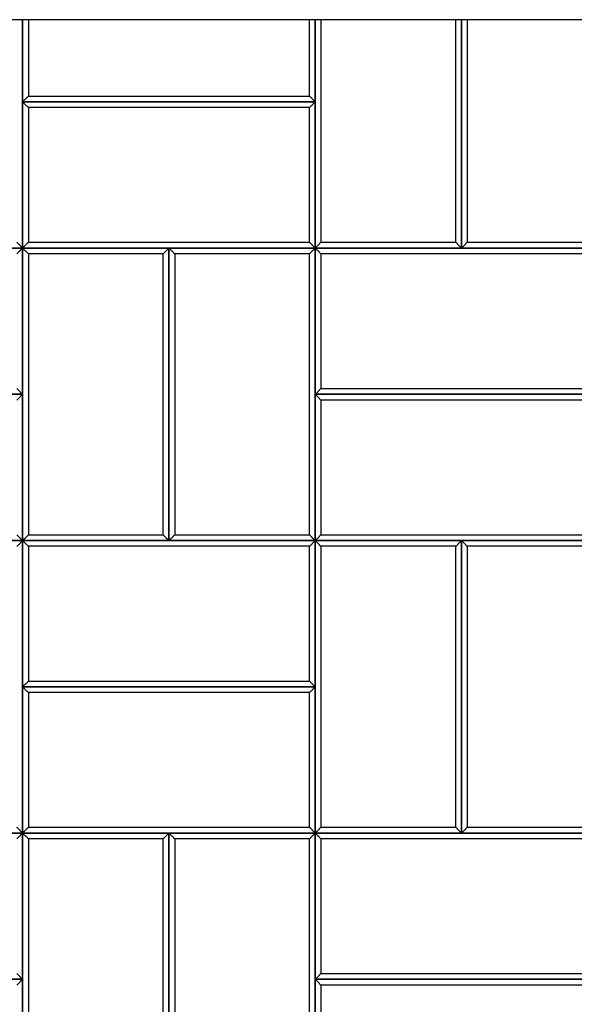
# Model space of a CAD drawing. Header units: millimetres. Extents: x 3599.64 to 3608.29, y 2161.69 to 2166.79.
# Tile 14 of 22: x 3604.92 to 3605.49, y 2162.65 to 2163.66. Entities that reach past the tile are written whole.
import ezdxf

# ---------------------------------------------------------------- set-up
doc = ezdxf.new("R2010")
doc.units = ezdxf.units.MM
doc.layers.add('Default', color=7, linetype='Continuous', true_color=0x000000)
doc.layers.add('Make2D$Visible$Curves', color=7, linetype='Continuous', true_color=0x000000)

# ---------------------------------------------------------------- blocks, each defined once
blk = doc.blocks.new('Wisteria3')
at = {"layer": 'Default'}
blk.add_lwpolyline([(3604.0917, 2161.6887), (3606.0602, 2161.6887), (3606.0602, 2163.6572), (3604.0917, 2163.6572)], close=True, dxfattribs=at)
at = {"layer": 'Make2D$Visible$Curves', "color": 18, "lineweight": -3, "true_color": 0x000000}
for points, degree in [([(3604.9259, 2163.423), (3604.9259, 2163.5401), (3604.9259, 2163.6572)], 2), ([(3604.9259, 2163.6572), (3604.9259, 2163.6151), (3604.9259, 2163.573)], 2), ([(3604.9319, 2163.6572), (3604.9319, 2163.618), (3604.9319, 2163.5789)], 2), ([(3605.22, 2163.5789), (3605.22, 2163.618), (3605.22, 2163.6572)], 2), ([(3605.2259, 2163.573), (3605.2259, 2163.6151), (3605.2259, 2163.6572)], 2), ([(3605.2259, 2163.6572), (3605.2259, 2163.5401), (3605.2259, 2163.423)], 2), ([(3605.2319, 2163.6572), (3605.2319, 2163.543), (3605.2319, 2163.4289)], 2), ([(3605.37, 2163.4289), (3605.37, 2163.543), (3605.37, 2163.6572)], 2), ([(3605.3759, 2163.6572), (3605.3759, 2163.5401), (3605.3759, 2163.423)], 2), ([(3605.3759, 2163.423), (3605.3759, 2163.5401), (3605.3759, 2163.6572)], 2), ([(3605.3819, 2163.6572), (3605.3819, 2163.543), (3605.3819, 2163.4289)], 2), ([(3604.9259, 2163.573), (3604.9262, 2163.5732), (3604.9266, 2163.5736), (3604.9273, 2163.5743), (3604.9279, 2163.5749), (3604.9286, 2163.5756), (3604.9292, 2163.5762), (3604.9299, 2163.5769), (3604.9305, 2163.5776), (3604.9312, 2163.5782), (3604.9316, 2163.5786), (3604.9319, 2163.5789)], 3), ([(3604.9319, 2163.5789), (3605.0759, 2163.5789), (3605.22, 2163.5789)], 2), ([(3605.22, 2163.5789), (3605.2203, 2163.5786), (3605.2207, 2163.5782), (3605.2214, 2163.5776), (3605.222, 2163.5769), (3605.2227, 2163.5762), (3605.2233, 2163.5756), (3605.224, 2163.5749), (3605.2246, 2163.5743), (3605.2253, 2163.5736), (3605.2257, 2163.5732), (3605.2259, 2163.573)], 3), ([(3604.9259, 2163.573), (3604.9262, 2163.5727), (3604.9266, 2163.5723), (3604.9273, 2163.5716), (3604.9279, 2163.571), (3604.9286, 2163.5703), (3604.9292, 2163.5697), (3604.9299, 2163.569), (3604.9305, 2163.5684), (3604.9312, 2163.5677), (3604.9316, 2163.5673), (3604.9319, 2163.5671)], 3), ([(3604.9259, 2163.573), (3604.9259, 2163.498), (3604.9259, 2163.423)], 2), ([(3605.2259, 2163.573), (3605.0759, 2163.573), (3604.9259, 2163.573)], 2), ([(3604.9259, 2163.573), (3605.0759, 2163.573), (3605.2259, 2163.573)], 2), ([(3605.2259, 2163.573), (3605.2257, 2163.5727), (3605.2253, 2163.5723), (3605.2246, 2163.5716), (3605.224, 2163.571), (3605.2233, 2163.5703), (3605.2227, 2163.5697), (3605.222, 2163.569), (3605.2214, 2163.5684), (3605.2207, 2163.5677), (3605.2203, 2163.5673), (3605.22, 2163.5671)], 3), ([(3605.2259, 2163.423), (3605.2259, 2163.498), (3605.2259, 2163.573)], 2), ([(3605.22, 2163.5671), (3605.0759, 2163.5671), (3604.9319, 2163.5671)], 2), ([(3604.9319, 2163.5671), (3604.9319, 2163.498), (3604.9319, 2163.4289)], 2), ([(3605.22, 2163.4289), (3605.22, 2163.498), (3605.22, 2163.5671)], 2), ([(3604.9259, 2163.423), (3604.9257, 2163.4232), (3604.9253, 2163.4236), (3604.9246, 2163.4243), (3604.924, 2163.4249), (3604.9233, 2163.4256), (3604.9227, 2163.4262), (3604.922, 2163.4269), (3604.9214, 2163.4276), (3604.9207, 2163.4282), (3604.9203, 2163.4286), (3604.92, 2163.4289)], 3), ([(3604.9259, 2163.423), (3604.9262, 2163.4232), (3604.9266, 2163.4236), (3604.9273, 2163.4243), (3604.9279, 2163.4249), (3604.9286, 2163.4256), (3604.9292, 2163.4262), (3604.9299, 2163.4269), (3604.9305, 2163.4276), (3604.9312, 2163.4282), (3604.9316, 2163.4286), (3604.9319, 2163.4289)], 3), ([(3604.9319, 2163.4289), (3605.0759, 2163.4289), (3605.22, 2163.4289)], 2), ([(3605.22, 2163.4289), (3605.2203, 2163.4286), (3605.2207, 2163.4282), (3605.2214, 2163.4276), (3605.222, 2163.4269), (3605.2227, 2163.4262), (3605.2233, 2163.4256), (3605.224, 2163.4249), (3605.2246, 2163.4243), (3605.2253, 2163.4236), (3605.2257, 2163.4232), (3605.2259, 2163.423)], 3), ([(3605.2319, 2163.4289), (3605.2316, 2163.4286), (3605.2312, 2163.4282), (3605.2305, 2163.4276), (3605.2299, 2163.4269), (3605.2292, 2163.4262), (3605.2286, 2163.4256), (3605.2279, 2163.4249), (3605.2273, 2163.4243), (3605.2266, 2163.4236), (3605.2262, 2163.4232), (3605.2259, 2163.423)], 3), ([(3605.2319, 2163.4289), (3605.3009, 2163.4289), (3605.37, 2163.4289)], 2), ([(3605.3759, 2163.423), (3605.3757, 2163.4232), (3605.3753, 2163.4236), (3605.3746, 2163.4243), (3605.374, 2163.4249), (3605.3733, 2163.4256), (3605.3727, 2163.4262), (3605.372, 2163.4269), (3605.3714, 2163.4276), (3605.3707, 2163.4282), (3605.3703, 2163.4286), (3605.37, 2163.4289)], 3), ([(3605.3819, 2163.4289), (3605.3816, 2163.4286), (3605.3812, 2163.4282), (3605.3805, 2163.4276), (3605.3799, 2163.4269), (3605.3792, 2163.4262), (3605.3786, 2163.4256), (3605.3779, 2163.4249), (3605.3773, 2163.4243), (3605.3766, 2163.4236), (3605.3762, 2163.4232), (3605.3759, 2163.423)], 3), ([(3605.3819, 2163.4289), (3605.4509, 2163.4289), (3605.52, 2163.4289)], 2), ([(3604.9259, 2163.423), (3604.7759, 2163.423), (3604.6259, 2163.423)], 2), ([(3604.7759, 2163.423), (3604.8509, 2163.423), (3604.9259, 2163.423)], 2), ([(3604.9259, 2163.423), (3604.9257, 2163.4227), (3604.9253, 2163.4223), (3604.9246, 2163.4216), (3604.924, 2163.421), (3604.9233, 2163.4203), (3604.9227, 2163.4197), (3604.922, 2163.419), (3604.9214, 2163.4184), (3604.9207, 2163.4177), (3604.9203, 2163.4173), (3604.92, 2163.4171)], 3), ([(3604.9259, 2163.423), (3605.0759, 2163.423), (3605.2259, 2163.423)], 2), ([(3604.9259, 2163.273), (3604.9259, 2163.348), (3604.9259, 2163.423)], 2), ([(3604.9259, 2163.423), (3604.9262, 2163.4227), (3604.9266, 2163.4223), (3604.9273, 2163.4216), (3604.9279, 2163.421), (3604.9286, 2163.4203), (3604.9292, 2163.4197), (3604.9299, 2163.419), (3604.9305, 2163.4184), (3604.9312, 2163.4177), (3604.9316, 2163.4173), (3604.9319, 2163.4171)], 3), ([(3604.9259, 2163.423), (3604.9259, 2163.273), (3604.9259, 2163.123)], 2), ([(3605.0759, 2163.423), (3605.0009, 2163.423), (3604.9259, 2163.423)], 2), ([(3605.07, 2163.4171), (3605.0009, 2163.4171), (3604.9319, 2163.4171)], 2), ([(3604.9319, 2163.4171), (3604.9319, 2163.273), (3604.9319, 2163.1289)], 2), ([(3605.07, 2163.4171), (3605.0703, 2163.4173), (3605.0707, 2163.4177), (3605.0714, 2163.4184), (3605.072, 2163.419), (3605.0727, 2163.4197), (3605.0733, 2163.4203), (3605.074, 2163.421), (3605.0746, 2163.4216), (3605.0753, 2163.4223), (3605.0757, 2163.4227), (3605.0759, 2163.423)], 3), ([(3605.07, 2163.1289), (3605.07, 2163.273), (3605.07, 2163.4171)], 2), ([(3605.0759, 2163.423), (3605.0762, 2163.4227), (3605.0766, 2163.4223), (3605.0773, 2163.4216), (3605.0779, 2163.421), (3605.0786, 2163.4203), (3605.0792, 2163.4197), (3605.0799, 2163.419), (3605.0805, 2163.4184), (3605.0812, 2163.4177), (3605.0816, 2163.4173), (3605.0819, 2163.4171)], 3), ([(3605.0759, 2163.423), (3605.0759, 2163.273), (3605.0759, 2163.123)], 2), ([(3605.2259, 2163.423), (3605.1509, 2163.423), (3605.0759, 2163.423)], 2), ([(3605.0759, 2163.123), (3605.0759, 2163.273), (3605.0759, 2163.423)], 2), ([(3605.22, 2163.4171), (3605.1509, 2163.4171), (3605.0819, 2163.4171)], 2), ([(3605.0819, 2163.4171), (3605.0819, 2163.273), (3605.0819, 2163.1289)], 2), ([(3605.22, 2163.4171), (3605.2203, 2163.4173), (3605.2207, 2163.4177), (3605.2214, 2163.4184), (3605.222, 2163.419), (3605.2227, 2163.4197), (3605.2233, 2163.4203), (3605.224, 2163.421), (3605.2246, 2163.4216), (3605.2253, 2163.4223), (3605.2257, 2163.4227), (3605.2259, 2163.423)], 3), ([(3605.22, 2163.1289), (3605.22, 2163.273), (3605.22, 2163.4171)], 2), ([(3605.2259, 2163.123), (3605.2259, 2163.273), (3605.2259, 2163.423)], 2), ([(3605.2259, 2163.423), (3605.3009, 2163.423), (3605.3759, 2163.423)], 2), ([(3605.2259, 2163.423), (3605.2259, 2163.348), (3605.2259, 2163.273)], 2), ([(3605.5259, 2163.423), (3605.3759, 2163.423), (3605.2259, 2163.423)], 2), ([(3605.2319, 2163.4171), (3605.2316, 2163.4173), (3605.2312, 2163.4177), (3605.2305, 2163.4184), (3605.2299, 2163.419), (3605.2292, 2163.4197), (3605.2286, 2163.4203), (3605.2279, 2163.421), (3605.2273, 2163.4216), (3605.2266, 2163.4223), (3605.2262, 2163.4227), (3605.2259, 2163.423)], 3), ([(3605.52, 2163.4171), (3605.3759, 2163.4171), (3605.2319, 2163.4171)], 2), ([(3605.2319, 2163.4171), (3605.2319, 2163.348), (3605.2319, 2163.2789)], 2), ([(3605.3759, 2163.423), (3605.4509, 2163.423), (3605.5259, 2163.423)], 2), ([(3604.9259, 2163.273), (3604.9257, 2163.2732), (3604.9253, 2163.2736), (3604.9246, 2163.2743), (3604.924, 2163.2749), (3604.9233, 2163.2756), (3604.9227, 2163.2762), (3604.922, 2163.2769), (3604.9214, 2163.2776), (3604.9207, 2163.2782), (3604.9203, 2163.2786), (3604.92, 2163.2789)], 3), ([(3605.2259, 2163.273), (3605.2262, 2163.2732), (3605.2266, 2163.2736), (3605.2273, 2163.2743), (3605.2279, 2163.2749), (3605.2286, 2163.2756), (3605.2292, 2163.2762), (3605.2299, 2163.2769), (3605.2305, 2163.2776), (3605.2312, 2163.2782), (3605.2316, 2163.2786), (3605.2319, 2163.2789)], 3), ([(3605.2319, 2163.2789), (3605.3759, 2163.2789), (3605.52, 2163.2789)], 2), ([(3604.9259, 2163.273), (3604.7759, 2163.273), (3604.6259, 2163.273)], 2), ([(3604.6259, 2163.273), (3604.7759, 2163.273), (3604.9259, 2163.273)], 2), ([(3604.9259, 2163.273), (3604.9257, 2163.2727), (3604.9253, 2163.2723), (3604.9246, 2163.2716), (3604.924, 2163.271), (3604.9233, 2163.2703), (3604.9227, 2163.2697), (3604.922, 2163.269), (3604.9214, 2163.2684), (3604.9207, 2163.2677), (3604.9203, 2163.2673), (3604.92, 2163.2671)], 3), ([(3604.9259, 2163.123), (3604.9259, 2163.198), (3604.9259, 2163.273)], 2), ([(3605.2259, 2163.273), (3605.2259, 2163.198), (3605.2259, 2163.123)], 2), ([(3605.5259, 2163.273), (3605.3759, 2163.273), (3605.2259, 2163.273)], 2), ([(3605.2319, 2163.2671), (3605.2316, 2163.2673), (3605.2312, 2163.2677), (3605.2305, 2163.2684), (3605.2299, 2163.269), (3605.2292, 2163.2697), (3605.2286, 2163.2703), (3605.2279, 2163.271), (3605.2273, 2163.2716), (3605.2266, 2163.2723), (3605.2262, 2163.2727), (3605.2259, 2163.273)], 3), ([(3605.2259, 2163.273), (3605.3759, 2163.273), (3605.5259, 2163.273)], 2), ([(3605.52, 2163.2671), (3605.3759, 2163.2671), (3605.2319, 2163.2671)], 2), ([(3605.2319, 2163.2671), (3605.2319, 2163.198), (3605.2319, 2163.1289)], 2), ([(3604.9259, 2163.123), (3604.9257, 2163.1232), (3604.9253, 2163.1236), (3604.9246, 2163.1243), (3604.924, 2163.1249), (3604.9233, 2163.1256), (3604.9227, 2163.1262), (3604.922, 2163.1269), (3604.9214, 2163.1276), (3604.9207, 2163.1282), (3604.9203, 2163.1286), (3604.92, 2163.1289)], 3), ([(3604.9259, 2163.123), (3604.9262, 2163.1232), (3604.9266, 2163.1236), (3604.9273, 2163.1243), (3604.9279, 2163.1249), (3604.9286, 2163.1256), (3604.9292, 2163.1262), (3604.9299, 2163.1269), (3604.9305, 2163.1276), (3604.9312, 2163.1282), (3604.9316, 2163.1286), (3604.9319, 2163.1289)], 3), ([(3604.9319, 2163.1289), (3605.0009, 2163.1289), (3605.07, 2163.1289)], 2), ([(3605.0759, 2163.123), (3605.0757, 2163.1232), (3605.0753, 2163.1236), (3605.0746, 2163.1243), (3605.074, 2163.1249), (3605.0733, 2163.1256), (3605.0727, 2163.1262), (3605.072, 2163.1269), (3605.0714, 2163.1276), (3605.0707, 2163.1282), (3605.0703, 2163.1286), (3605.07, 2163.1289)], 3), ([(3605.0759, 2163.123), (3605.0762, 2163.1232), (3605.0766, 2163.1236), (3605.0773, 2163.1243), (3605.0779, 2163.1249), (3605.0786, 2163.1256), (3605.0792, 2163.1262), (3605.0799, 2163.1269), (3605.0805, 2163.1276), (3605.0812, 2163.1282), (3605.0816, 2163.1286), (3605.0819, 2163.1289)], 3), ([(3605.0819, 2163.1289), (3605.1509, 2163.1289), (3605.22, 2163.1289)], 2), ([(3605.2259, 2163.123), (3605.2257, 2163.1232), (3605.2253, 2163.1236), (3605.2246, 2163.1243), (3605.224, 2163.1249), (3605.2233, 2163.1256), (3605.2227, 2163.1262), (3605.222, 2163.1269), (3605.2214, 2163.1276), (3605.2207, 2163.1282), (3605.2203, 2163.1286), (3605.22, 2163.1289)], 3), ([(3605.2259, 2163.123), (3605.2262, 2163.1232), (3605.2266, 2163.1236), (3605.2273, 2163.1243), (3605.2279, 2163.1249), (3605.2286, 2163.1256), (3605.2292, 2163.1262), (3605.2299, 2163.1269), (3605.2305, 2163.1276), (3605.2312, 2163.1282), (3605.2316, 2163.1286), (3605.2319, 2163.1289)], 3), ([(3605.2319, 2163.1289), (3605.3759, 2163.1289), (3605.52, 2163.1289)], 2), ([(3604.6259, 2163.123), (3604.7759, 2163.123), (3604.9259, 2163.123)], 2), ([(3604.9259, 2163.123), (3604.8509, 2163.123), (3604.7759, 2163.123)], 2), ([(3604.9259, 2163.123), (3604.9257, 2163.1227), (3604.9253, 2163.1223), (3604.9246, 2163.1216), (3604.924, 2163.121), (3604.9233, 2163.1203), (3604.9227, 2163.1197), (3604.922, 2163.119), (3604.9214, 2163.1184), (3604.9207, 2163.1177), (3604.9203, 2163.1173), (3604.92, 2163.1171)], 3), ([(3604.9259, 2163.123), (3605.0009, 2163.123), (3605.0759, 2163.123)], 2), ([(3604.9259, 2162.823), (3604.9259, 2162.973), (3604.9259, 2163.123)], 2), ([(3604.9259, 2163.123), (3604.9262, 2163.1227), (3604.9266, 2163.1223), (3604.9273, 2163.1216), (3604.9279, 2163.121), (3604.9286, 2163.1203), (3604.9292, 2163.1197), (3604.9299, 2163.119), (3604.9305, 2163.1184), (3604.9312, 2163.1177), (3604.9316, 2163.1173), (3604.9319, 2163.1171)], 3), ([(3604.9259, 2163.123), (3604.9259, 2163.048), (3604.9259, 2162.973)], 2), ([(3605.2259, 2163.123), (3605.0759, 2163.123), (3604.9259, 2163.123)], 2), ([(3605.22, 2163.1171), (3605.0759, 2163.1171), (3604.9319, 2163.1171)], 2), ([(3604.9319, 2163.1171), (3604.9319, 2163.048), (3604.9319, 2162.9789)], 2), ([(3605.0759, 2163.123), (3605.1509, 2163.123), (3605.2259, 2163.123)], 2), ([(3605.2259, 2163.123), (3605.2257, 2163.1227), (3605.2253, 2163.1223), (3605.2246, 2163.1216), (3605.224, 2163.121), (3605.2233, 2163.1203), (3605.2227, 2163.1197), (3605.222, 2163.119), (3605.2214, 2163.1184), (3605.2207, 2163.1177), (3605.2203, 2163.1173), (3605.22, 2163.1171)], 3), ([(3605.22, 2162.9789), (3605.22, 2163.048), (3605.22, 2163.1171)], 2), ([(3605.2259, 2163.123), (3605.3759, 2163.123), (3605.5259, 2163.123)], 2), ([(3605.2259, 2162.973), (3605.2259, 2163.048), (3605.2259, 2163.123)], 2), ([(3605.3759, 2163.123), (3605.3009, 2163.123), (3605.2259, 2163.123)], 2), ([(3605.2259, 2163.123), (3605.2259, 2162.973), (3605.2259, 2162.823)], 2), ([(3605.2259, 2163.123), (3605.2262, 2163.1227), (3605.2266, 2163.1223), (3605.2273, 2163.1216), (3605.2279, 2163.121), (3605.2286, 2163.1203), (3605.2292, 2163.1197), (3605.2299, 2163.119), (3605.2305, 2163.1184), (3605.2312, 2163.1177), (3605.2316, 2163.1173), (3605.2319, 2163.1171)], 3), ([(3605.37, 2163.1171), (3605.3009, 2163.1171), (3605.2319, 2163.1171)], 2), ([(3605.2319, 2163.1171), (3605.2319, 2162.973), (3605.2319, 2162.8289)], 2), ([(3605.3759, 2163.123), (3605.3757, 2163.1227), (3605.3753, 2163.1223), (3605.3746, 2163.1216), (3605.374, 2163.121), (3605.3733, 2163.1203), (3605.3727, 2163.1197), (3605.372, 2163.119), (3605.3714, 2163.1184), (3605.3707, 2163.1177), (3605.3703, 2163.1173), (3605.37, 2163.1171)], 3), ([(3605.37, 2162.8289), (3605.37, 2162.973), (3605.37, 2163.1171)], 2), ([(3605.5259, 2163.123), (3605.4509, 2163.123), (3605.3759, 2163.123)], 2), ([(3605.3759, 2163.123), (3605.3759, 2162.973), (3605.3759, 2162.823)], 2), ([(3605.3759, 2163.123), (3605.3762, 2163.1227), (3605.3766, 2163.1223), (3605.3773, 2163.1216), (3605.3779, 2163.121), (3605.3786, 2163.1203), (3605.3792, 2163.1197), (3605.3799, 2163.119), (3605.3805, 2163.1184), (3605.3812, 2163.1177), (3605.3816, 2163.1173), (3605.3819, 2163.1171)], 3), ([(3605.3759, 2162.823), (3605.3759, 2162.973), (3605.3759, 2163.123)], 2), ([(3605.52, 2163.1171), (3605.4509, 2163.1171), (3605.3819, 2163.1171)], 2), ([(3605.3819, 2163.1171), (3605.3819, 2162.973), (3605.3819, 2162.8289)], 2), ([(3604.9259, 2162.973), (3604.9262, 2162.9732), (3604.9266, 2162.9736), (3604.9273, 2162.9743), (3604.9279, 2162.9749), (3604.9286, 2162.9756), (3604.9292, 2162.9762), (3604.9299, 2162.9769), (3604.9305, 2162.9776), (3604.9312, 2162.9782), (3604.9316, 2162.9786), (3604.9319, 2162.9789)], 3), ([(3604.9259, 2162.973), (3604.9262, 2162.9727), (3604.9266, 2162.9723), (3604.9273, 2162.9716), (3604.9279, 2162.971), (3604.9286, 2162.9703), (3604.9292, 2162.9697), (3604.9299, 2162.969), (3604.9305, 2162.9684), (3604.9312, 2162.9677), (3604.9316, 2162.9673), (3604.9319, 2162.9671)], 3), ([(3604.9259, 2162.973), (3604.9259, 2162.898), (3604.9259, 2162.823)], 2), ([(3605.2259, 2162.973), (3605.0759, 2162.973), (3604.9259, 2162.973)], 2), ([(3604.9259, 2162.973), (3605.0759, 2162.973), (3605.2259, 2162.973)], 2), ([(3604.9319, 2162.9789), (3605.0759, 2162.9789), (3605.22, 2162.9789)], 2), ([(3605.22, 2162.9789), (3605.2203, 2162.9786), (3605.2207, 2162.9782), (3605.2214, 2162.9776), (3605.222, 2162.9769), (3605.2227, 2162.9762), (3605.2233, 2162.9756), (3605.224, 2162.9749), (3605.2246, 2162.9743), (3605.2253, 2162.9736), (3605.2257, 2162.9732), (3605.2259, 2162.973)], 3), ([(3605.2259, 2162.973), (3605.2257, 2162.9727), (3605.2253, 2162.9723), (3605.2246, 2162.9716), (3605.224, 2162.971), (3605.2233, 2162.9703), (3605.2227, 2162.9697), (3605.222, 2162.969), (3605.2214, 2162.9684), (3605.2207, 2162.9677), (3605.2203, 2162.9673), (3605.22, 2162.9671)], 3), ([(3605.2259, 2162.823), (3605.2259, 2162.898), (3605.2259, 2162.973)], 2), ([(3605.22, 2162.9671), (3605.0759, 2162.9671), (3604.9319, 2162.9671)], 2), ([(3604.9319, 2162.9671), (3604.9319, 2162.898), (3604.9319, 2162.8289)], 2), ([(3605.22, 2162.8289), (3605.22, 2162.898), (3605.22, 2162.9671)], 2), ([(3604.9259, 2162.823), (3604.7759, 2162.823), (3604.6259, 2162.823)], 2), ([(3604.7759, 2162.823), (3604.8509, 2162.823), (3604.9259, 2162.823)], 2), ([(3604.9259, 2162.823), (3604.9257, 2162.8232), (3604.9253, 2162.8236), (3604.9246, 2162.8243), (3604.924, 2162.8249), (3604.9233, 2162.8256), (3604.9227, 2162.8262), (3604.922, 2162.8269), (3604.9214, 2162.8276), (3604.9207, 2162.8282), (3604.9203, 2162.8286), (3604.92, 2162.8289)], 3), ([(3604.9259, 2162.823), (3604.9257, 2162.8227), (3604.9253, 2162.8223), (3604.9246, 2162.8216), (3604.924, 2162.821), (3604.9233, 2162.8203), (3604.9227, 2162.8197), (3604.922, 2162.819), (3604.9214, 2162.8184), (3604.9207, 2162.8177), (3604.9203, 2162.8173), (3604.92, 2162.8171)], 3), ([(3604.9259, 2162.823), (3604.9262, 2162.8232), (3604.9266, 2162.8236), (3604.9273, 2162.8243), (3604.9279, 2162.8249), (3604.9286, 2162.8256), (3604.9292, 2162.8262), (3604.9299, 2162.8269), (3604.9305, 2162.8276), (3604.9312, 2162.8282), (3604.9316, 2162.8286), (3604.9319, 2162.8289)], 3), ([(3604.9259, 2162.823), (3605.0759, 2162.823), (3605.2259, 2162.823)], 2), ([(3604.9259, 2162.673), (3604.9259, 2162.748), (3604.9259, 2162.823)], 2), ([(3604.9259, 2162.823), (3604.9262, 2162.8227), (3604.9266, 2162.8223), (3604.9273, 2162.8216), (3604.9279, 2162.821), (3604.9286, 2162.8203), (3604.9292, 2162.8197), (3604.9299, 2162.819), (3604.9305, 2162.8184), (3604.9312, 2162.8177), (3604.9316, 2162.8173), (3604.9319, 2162.8171)], 3), ([(3604.9259, 2162.823), (3604.9259, 2162.673), (3604.9259, 2162.523)], 2), ([(3605.0759, 2162.823), (3605.0009, 2162.823), (3604.9259, 2162.823)], 2), ([(3604.9319, 2162.8289), (3605.0759, 2162.8289), (3605.22, 2162.8289)], 2), ([(3605.07, 2162.8171), (3605.0703, 2162.8173), (3605.0707, 2162.8177), (3605.0714, 2162.8184), (3605.072, 2162.819), (3605.0727, 2162.8197), (3605.0733, 2162.8203), (3605.074, 2162.821), (3605.0746, 2162.8216), (3605.0753, 2162.8223), (3605.0757, 2162.8227), (3605.0759, 2162.823)], 3), ([(3605.0759, 2162.823), (3605.0762, 2162.8227), (3605.0766, 2162.8223), (3605.0773, 2162.8216), (3605.0779, 2162.821), (3605.0786, 2162.8203), (3605.0792, 2162.8197), (3605.0799, 2162.819), (3605.0805, 2162.8184), (3605.0812, 2162.8177), (3605.0816, 2162.8173), (3605.0819, 2162.8171)], 3), ([(3605.0759, 2162.823), (3605.0759, 2162.673), (3605.0759, 2162.523)], 2), ([(3605.2259, 2162.823), (3605.1509, 2162.823), (3605.0759, 2162.823)], 2), ([(3605.0759, 2162.523), (3605.0759, 2162.673), (3605.0759, 2162.823)], 2), ([(3605.22, 2162.8289), (3605.2203, 2162.8286), (3605.2207, 2162.8282), (3605.2214, 2162.8276), (3605.222, 2162.8269), (3605.2227, 2162.8262), (3605.2233, 2162.8256), (3605.224, 2162.8249), (3605.2246, 2162.8243), (3605.2253, 2162.8236), (3605.2257, 2162.8232), (3605.2259, 2162.823)], 3), ([(3605.22, 2162.8171), (3605.2203, 2162.8173), (3605.2207, 2162.8177), (3605.2214, 2162.8184), (3605.222, 2162.819), (3605.2227, 2162.8197), (3605.2233, 2162.8203), (3605.224, 2162.821), (3605.2246, 2162.8216), (3605.2253, 2162.8223), (3605.2257, 2162.8227), (3605.2259, 2162.823)], 3), ([(3605.2319, 2162.8289), (3605.2316, 2162.8286), (3605.2312, 2162.8282), (3605.2305, 2162.8276), (3605.2299, 2162.8269), (3605.2292, 2162.8262), (3605.2286, 2162.8256), (3605.2279, 2162.8249), (3605.2273, 2162.8243), (3605.2266, 2162.8236), (3605.2262, 2162.8232), (3605.2259, 2162.823)], 3), ([(3605.2259, 2162.523), (3605.2259, 2162.673), (3605.2259, 2162.823)], 2), ([(3605.2259, 2162.823), (3605.3009, 2162.823), (3605.3759, 2162.823)], 2), ([(3605.2259, 2162.823), (3605.2259, 2162.748), (3605.2259, 2162.673)], 2), ([(3605.5259, 2162.823), (3605.3759, 2162.823), (3605.2259, 2162.823)], 2), ([(3605.2319, 2162.8171), (3605.2316, 2162.8173), (3605.2312, 2162.8177), (3605.2305, 2162.8184), (3605.2299, 2162.819), (3605.2292, 2162.8197), (3605.2286, 2162.8203), (3605.2279, 2162.821), (3605.2273, 2162.8216), (3605.2266, 2162.8223), (3605.2262, 2162.8227), (3605.2259, 2162.823)], 3), ([(3605.2319, 2162.8289), (3605.3009, 2162.8289), (3605.37, 2162.8289)], 2), ([(3605.3759, 2162.823), (3605.3757, 2162.8232), (3605.3753, 2162.8236), (3605.3746, 2162.8243), (3605.374, 2162.8249), (3605.3733, 2162.8256), (3605.3727, 2162.8262), (3605.372, 2162.8269), (3605.3714, 2162.8276), (3605.3707, 2162.8282), (3605.3703, 2162.8286), (3605.37, 2162.8289)], 3), ([(3605.3819, 2162.8289), (3605.3816, 2162.8286), (3605.3812, 2162.8282), (3605.3805, 2162.8276), (3605.3799, 2162.8269), (3605.3792, 2162.8262), (3605.3786, 2162.8256), (3605.3779, 2162.8249), (3605.3773, 2162.8243), (3605.3766, 2162.8236), (3605.3762, 2162.8232), (3605.3759, 2162.823)], 3), ([(3605.3759, 2162.823), (3605.4509, 2162.823), (3605.5259, 2162.823)], 2), ([(3605.3819, 2162.8289), (3605.4509, 2162.8289), (3605.52, 2162.8289)], 2), ([(3605.07, 2162.8171), (3605.0009, 2162.8171), (3604.9319, 2162.8171)], 2), ([(3604.9319, 2162.8171), (3604.9319, 2162.673), (3604.9319, 2162.5289)], 2), ([(3605.07, 2162.5289), (3605.07, 2162.673), (3605.07, 2162.8171)], 2), ([(3605.22, 2162.8171), (3605.1509, 2162.8171), (3605.0819, 2162.8171)], 2), ([(3605.0819, 2162.8171), (3605.0819, 2162.673), (3605.0819, 2162.5289)], 2), ([(3605.22, 2162.5289), (3605.22, 2162.673), (3605.22, 2162.8171)], 2), ([(3605.52, 2162.8171), (3605.3759, 2162.8171), (3605.2319, 2162.8171)], 2), ([(3605.2319, 2162.8171), (3605.2319, 2162.748), (3605.2319, 2162.6789)], 2), ([(3604.9259, 2162.673), (3604.9257, 2162.6732), (3604.9253, 2162.6736), (3604.9246, 2162.6743), (3604.924, 2162.6749), (3604.9233, 2162.6756), (3604.9227, 2162.6762), (3604.922, 2162.6769), (3604.9214, 2162.6776), (3604.9207, 2162.6782), (3604.9203, 2162.6786), (3604.92, 2162.6789)], 3), ([(3605.2259, 2162.673), (3605.2262, 2162.6732), (3605.2266, 2162.6736), (3605.2273, 2162.6743), (3605.2279, 2162.6749), (3605.2286, 2162.6756), (3605.2292, 2162.6762), (3605.2299, 2162.6769), (3605.2305, 2162.6776), (3605.2312, 2162.6782), (3605.2316, 2162.6786), (3605.2319, 2162.6789)], 3), ([(3605.2319, 2162.6789), (3605.3759, 2162.6789), (3605.52, 2162.6789)], 2), ([(3604.9259, 2162.673), (3604.7759, 2162.673), (3604.6259, 2162.673)], 2), ([(3604.6259, 2162.673), (3604.7759, 2162.673), (3604.9259, 2162.673)], 2), ([(3604.9259, 2162.673), (3604.9257, 2162.6727), (3604.9253, 2162.6723), (3604.9246, 2162.6716), (3604.924, 2162.671), (3604.9233, 2162.6703), (3604.9227, 2162.6697), (3604.922, 2162.669), (3604.9214, 2162.6684), (3604.9207, 2162.6677), (3604.9203, 2162.6673), (3604.92, 2162.6671)], 3), ([(3604.9259, 2162.523), (3604.9259, 2162.598), (3604.9259, 2162.673)], 2), ([(3605.2259, 2162.673), (3605.2259, 2162.598), (3605.2259, 2162.523)], 2), ([(3605.5259, 2162.673), (3605.3759, 2162.673), (3605.2259, 2162.673)], 2), ([(3605.2319, 2162.6671), (3605.2316, 2162.6673), (3605.2312, 2162.6677), (3605.2305, 2162.6684), (3605.2299, 2162.669), (3605.2292, 2162.6697), (3605.2286, 2162.6703), (3605.2279, 2162.671), (3605.2273, 2162.6716), (3605.2266, 2162.6723), (3605.2262, 2162.6727), (3605.2259, 2162.673)], 3), ([(3605.2259, 2162.673), (3605.3759, 2162.673), (3605.5259, 2162.673)], 2), ([(3605.52, 2162.6671), (3605.3759, 2162.6671), (3605.2319, 2162.6671)], 2), ([(3605.2319, 2162.6671), (3605.2319, 2162.598), (3605.2319, 2162.5289)], 2)]:
    blk.add_open_spline(points, degree=degree, dxfattribs=at)

msp = doc.modelspace()

# ---------------------------------------------------------------- block references
msp.add_blockref('Wisteria3', (0, 0))

doc.saveas('drawing.dxf')
